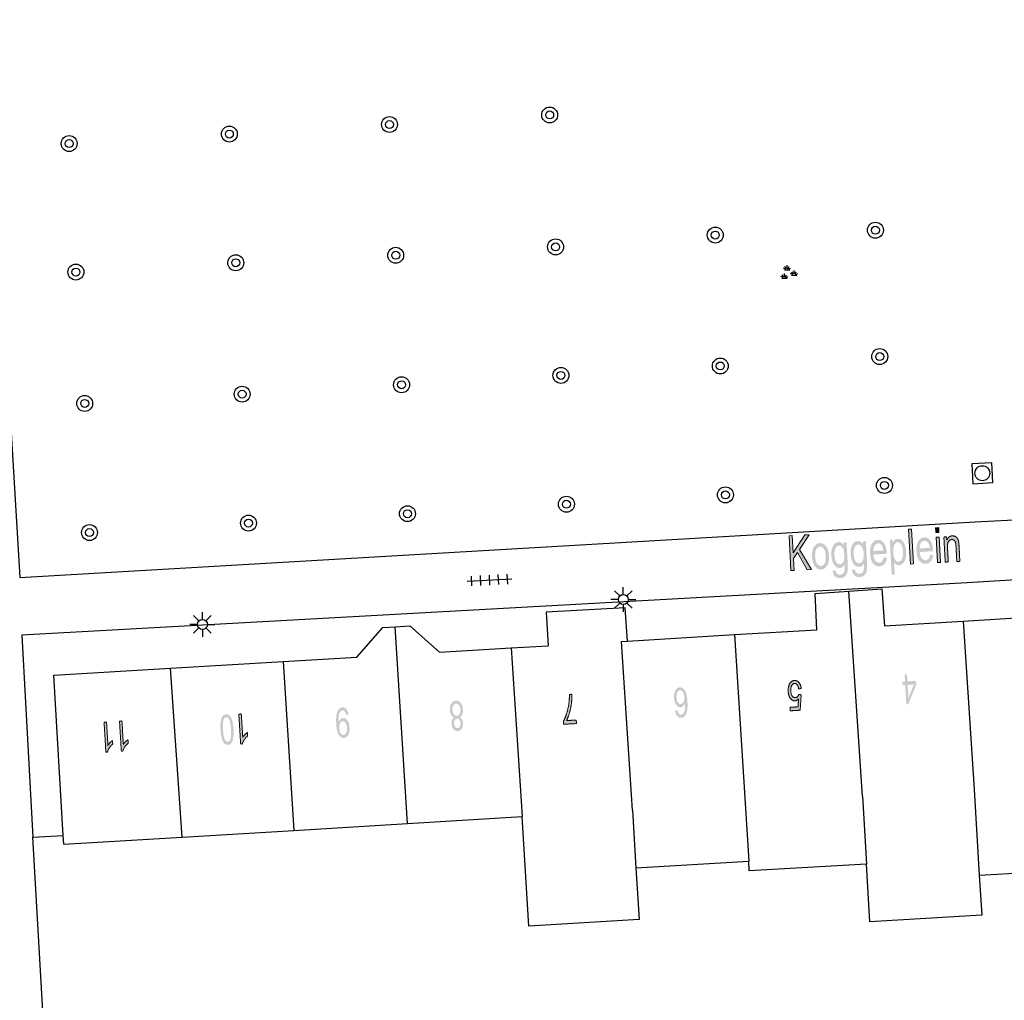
# Model space of a CAD drawing. Header units: metres. Extents: x 134521 to 134907, y 396000 to 396359.
# Tile 37 of 135: x 134618 to 134668, y 396152 to 396201. Entities that reach past the tile are written whole.
import ezdxf

# ---------------------------------------------------------------- set-up
doc = ezdxf.new("R2010")
doc.units = ezdxf.units.M
doc.header["$MEASUREMENT"] = 0

msp = doc.modelspace()

# ---------------------------------------------------------------- hatches: boundary and pattern name
at = {"linetype": 'Continuous', "lineweight": 0, "extrusion": (0, 0, -1)}
for points in [[(-134662.87, 396174.059), (-134663.023, 396174.067), (-134662.927, 396175.814), (-134662.774, 396175.806)], [(-134664.149, 396175.635), (-134664.302, 396175.643), (-134664.288, 396175.889), (-134664.135, 396175.881)], [(-134656.876, 396173.728), (-134657.041, 396173.737), (-134657.008, 396174.343), (-134657.197, 396174.631), (-134657.69, 396173.773), (-134657.908, 396173.785), (-134657.304, 396174.794), (-134657.789, 396175.531), (-134657.565, 396175.519), (-134656.993, 396174.619), (-134656.945, 396175.485), (-134656.78, 396175.476)], [(-134664.231, 396174.134), (-134664.384, 396174.142), (-134664.315, 396175.409), (-134664.161, 396175.4)]]:
    msp.add_hatch(color=251, dxfattribs=at).paths.add_polyline_path(points)
h = msp.add_hatch(color=251, dxfattribs=at)
edge = h.paths.add_edge_path()
edge.add_line((-134661.531, 396174.395), (-134661.691, 396174.376))
edge.add_spline(control_points=[(-134661.691, 396174.376), (-134661.664, 396174.179), (-134661.569, 396174.066), (-134661.473, 396173.954), (-134661.316, 396173.945), (-134661.118, 396173.934), (-134660.992, 396174.099), (-134660.866, 396174.263), (-134660.849, 396174.572), (-134660.832, 396174.891), (-134660.94, 396175.074), (-134661.047, 396175.257), (-134661.235, 396175.267), (-134661.416, 396175.277), (-134661.54, 396175.11), (-134661.665, 396174.944), (-134661.682, 396174.63), (-134661.683, 396174.611), (-134661.684, 396174.573)], knot_values=[0, 0, 0, 0.111111, 0.111111, 0.222222, 0.222222, 0.333333, 0.333333, 0.444444, 0.444444, 0.555556, 0.555556, 0.666667, 0.666667, 0.777778, 0.777778, 0.888889, 0.888889, 1, 1, 1], degree=2, periodic=0)
edge.add_line((-134661.684, 396174.573), (-134661.01, 396174.536))
edge.add_spline(control_points=[(-134661.01, 396174.536), (-134661.03, 396174.328), (-134661.112, 396174.221), (-134661.194, 396174.115), (-134661.307, 396174.121), (-134661.391, 396174.125), (-134661.447, 396174.191), (-134661.504, 396174.257), (-134661.531, 396174.395)], knot_values=[0, 0, 0, 0.25, 0.25, 0.5, 0.5, 0.75, 0.75, 1, 1, 1], degree=2, periodic=0)
edge = h.paths.add_edge_path(flags=16)
edge.add_line((-134661.009, 396174.712), (-134661.514, 396174.74))
edge.add_spline(control_points=[(-134661.514, 396174.74), (-134661.495, 396174.9), (-134661.443, 396174.977), (-134661.362, 396175.098), (-134661.246, 396175.091), (-134661.14, 396175.085), (-134661.074, 396174.982), (-134661.007, 396174.879), (-134661.009, 396174.712)], knot_values=[0, 0, 0, 0.25, 0.25, 0.5, 0.5, 0.75, 0.75, 1, 1, 1], degree=2, periodic=0)
h = msp.add_hatch(color=251, dxfattribs=at)
edge = h.paths.add_edge_path()
edge.add_line((-134661.931, 396173.521), (-134661.835, 396175.272))
edge.add_line((-134661.835, 396175.272), (-134661.974, 396175.28))
edge.add_line((-134661.974, 396175.28), (-134661.984, 396175.115))
edge.add_spline(control_points=[(-134661.984, 396175.115), (-134662.028, 396175.214), (-134662.087, 396175.266), (-134662.146, 396175.317), (-134662.235, 396175.322), (-134662.351, 396175.328), (-134662.444, 396175.25), (-134662.537, 396175.171), (-134662.59, 396175.022), (-134662.644, 396174.873), (-134662.654, 396174.691), (-134662.665, 396174.497), (-134662.623, 396174.339), (-134662.582, 396174.181), (-134662.492, 396174.093), (-134662.401, 396174.005), (-134662.297, 396173.999), (-134662.22, 396173.995), (-134662.157, 396174.037), (-134662.093, 396174.078), (-134662.05, 396174.145)], knot_values=[0, 0, 0, 0.1, 0.1, 0.2, 0.2, 0.3, 0.3, 0.4, 0.4, 0.5, 0.5, 0.6, 0.6, 0.7, 0.7, 0.8, 0.8, 0.9, 0.9, 1, 1, 1], degree=2, periodic=0)
edge.add_line((-134662.05, 396174.145), (-134662.084, 396173.529))
edge.add_line((-134662.084, 396173.529), (-134661.931, 396173.521))
edge = h.paths.add_edge_path(flags=16)
edge.add_spline(control_points=[(-134662.009, 396174.639), (-134662.022, 396174.395), (-134662.099, 396174.282), (-134662.176, 396174.169), (-134662.276, 396174.174), (-134662.378, 396174.18), (-134662.444, 396174.305), (-134662.51, 396174.43), (-134662.496, 396174.684), (-134662.483, 396174.926), (-134662.405, 396175.042), (-134662.327, 396175.159), (-134662.229, 396175.153), (-134662.131, 396175.148), (-134662.063, 396175.016), (-134661.995, 396174.883), (-134662.009, 396174.639)], knot_values=[0, 0, 0, 0.125, 0.125, 0.25, 0.25, 0.375, 0.375, 0.5, 0.5, 0.625, 0.625, 0.75, 0.75, 0.875, 0.875, 1, 1, 1], degree=2, periodic=0)
h = msp.add_hatch(color=251, dxfattribs=at)
edge = h.paths.add_edge_path()
edge.add_line((-134663.857, 396174.523), (-134664.017, 396174.504))
edge.add_spline(control_points=[(-134664.017, 396174.504), (-134663.99, 396174.308), (-134663.895, 396174.195), (-134663.799, 396174.082), (-134663.642, 396174.073), (-134663.444, 396174.062), (-134663.318, 396174.227), (-134663.192, 396174.391), (-134663.175, 396174.7), (-134663.158, 396175.019), (-134663.265, 396175.202), (-134663.373, 396175.385), (-134663.56, 396175.395), (-134663.742, 396175.405), (-134663.866, 396175.239), (-134663.991, 396175.072), (-134664.008, 396174.758), (-134664.009, 396174.739), (-134664.01, 396174.701)], knot_values=[0, 0, 0, 0.111111, 0.111111, 0.222222, 0.222222, 0.333333, 0.333333, 0.444444, 0.444444, 0.555556, 0.555556, 0.666667, 0.666667, 0.777778, 0.777778, 0.888889, 0.888889, 1, 1, 1], degree=2, periodic=0)
edge.add_line((-134664.01, 396174.701), (-134663.336, 396174.664))
edge.add_spline(control_points=[(-134663.336, 396174.664), (-134663.356, 396174.456), (-134663.438, 396174.349), (-134663.52, 396174.243), (-134663.633, 396174.249), (-134663.717, 396174.254), (-134663.773, 396174.319), (-134663.83, 396174.385), (-134663.857, 396174.523)], knot_values=[0, 0, 0, 0.25, 0.25, 0.5, 0.5, 0.75, 0.75, 1, 1, 1], degree=2, periodic=0)
edge = h.paths.add_edge_path(flags=16)
edge.add_line((-134663.335, 396174.84), (-134663.84, 396174.868))
edge.add_spline(control_points=[(-134663.84, 396174.868), (-134663.821, 396175.028), (-134663.768, 396175.105), (-134663.688, 396175.226), (-134663.572, 396175.219), (-134663.466, 396175.214), (-134663.4, 396175.11), (-134663.333, 396175.007), (-134663.335, 396174.84)], knot_values=[0, 0, 0, 0.25, 0.25, 0.5, 0.5, 0.75, 0.75, 1, 1, 1], degree=2, periodic=0)
h = msp.add_hatch(color=251, dxfattribs=at)
edge = h.paths.add_edge_path()
edge.add_line((-134664.618, 396174.155), (-134664.548, 396175.421))
edge.add_line((-134664.548, 396175.421), (-134664.686, 396175.429))
edge.add_line((-134664.686, 396175.429), (-134664.696, 396175.249))
edge.add_spline(control_points=[(-134664.696, 396175.249), (-134664.784, 396175.463), (-134664.972, 396175.473), (-134665.053, 396175.477), (-134665.124, 396175.44), (-134665.195, 396175.403), (-134665.233, 396175.338), (-134665.27, 396175.273), (-134665.289, 396175.182), (-134665.301, 396175.123), (-134665.309, 396174.974)], knot_values=[0, 0, 0, 0.2, 0.2, 0.4, 0.4, 0.6, 0.6, 0.8, 0.8, 1, 1, 1], degree=2, periodic=0)
edge.add_line((-134665.309, 396174.974), (-134665.352, 396174.195))
edge.add_line((-134665.352, 396174.195), (-134665.199, 396174.187))
edge.add_line((-134665.199, 396174.187), (-134665.156, 396174.957))
edge.add_spline(control_points=[(-134665.156, 396174.957), (-134665.149, 396175.088), (-134665.128, 396175.152), (-134665.106, 396175.216), (-134665.059, 396175.252), (-134665.011, 396175.288), (-134664.95, 396175.285), (-134664.852, 396175.279), (-134664.785, 396175.188), (-134664.719, 396175.097), (-134664.733, 396174.854)], knot_values=[0, 0, 0, 0.2, 0.2, 0.4, 0.4, 0.6, 0.6, 0.8, 0.8, 1, 1, 1], degree=2, periodic=0)
edge.add_line((-134664.733, 396174.854), (-134664.771, 396174.163))
edge.add_line((-134664.771, 396174.163), (-134664.618, 396174.155))
h = msp.add_hatch(color=251, dxfattribs=at)
edge = h.paths.add_edge_path()
edge.add_spline(control_points=[(-134657.935, 396174.422), (-134657.916, 396174.773), (-134658.046, 396174.95), (-134658.155, 396175.097), (-134658.322, 396175.106), (-134658.509, 396175.117), (-134658.636, 396174.952), (-134658.764, 396174.788), (-134658.781, 396174.486), (-134658.794, 396174.242), (-134658.749, 396174.099), (-134658.705, 396173.956), (-134658.609, 396173.873), (-134658.513, 396173.79), (-134658.395, 396173.784), (-134658.205, 396173.773), (-134658.079, 396173.937), (-134657.953, 396174.101), (-134657.935, 396174.422)], knot_values=[0, 0, 0, 0.111111, 0.111111, 0.222222, 0.222222, 0.333333, 0.333333, 0.444444, 0.444444, 0.555556, 0.555556, 0.666667, 0.666667, 0.777778, 0.777778, 0.888889, 0.888889, 1, 1, 1], degree=2, periodic=0)
edge = h.paths.add_edge_path(flags=16)
edge.add_spline(control_points=[(-134658.093, 396174.43), (-134658.106, 396174.187), (-134658.189, 396174.07), (-134658.271, 396173.953), (-134658.385, 396173.96), (-134658.499, 396173.966), (-134658.568, 396174.092), (-134658.637, 396174.218), (-134658.623, 396174.467), (-134658.61, 396174.702), (-134658.528, 396174.819), (-134658.445, 396174.936), (-134658.332, 396174.929), (-134658.217, 396174.923), (-134658.148, 396174.798), (-134658.079, 396174.674), (-134658.093, 396174.43)], knot_values=[0, 0, 0, 0.125, 0.125, 0.25, 0.25, 0.375, 0.375, 0.5, 0.5, 0.625, 0.625, 0.75, 0.75, 0.875, 0.875, 1, 1, 1], degree=2, periodic=0)
h = msp.add_hatch(color=251, dxfattribs=at)
edge = h.paths.add_edge_path()
edge.add_line((-134658.974, 396173.74), (-134659.125, 396173.717))
edge.add_spline(control_points=[(-134659.125, 396173.717), (-134659.14, 396173.621), (-134659.185, 396173.579), (-134659.245, 396173.522), (-134659.344, 396173.528), (-134659.45, 396173.534), (-134659.505, 396173.596), (-134659.559, 396173.659), (-134659.574, 396173.767), (-134659.582, 396173.833), (-134659.57, 396174.042), (-134659.478, 396173.872), (-134659.328, 396173.863), (-134659.142, 396173.853), (-134659.029, 396174.036), (-134658.917, 396174.219), (-134658.902, 396174.482), (-134658.892, 396174.663), (-134658.931, 396174.819), (-134658.969, 396174.975), (-134659.053, 396175.063), (-134659.138, 396175.151), (-134659.258, 396175.158), (-134659.418, 396175.167), (-134659.532, 396174.991)], knot_values=[0, 0, 0, 0.083333, 0.083333, 0.166667, 0.166667, 0.25, 0.25, 0.333333, 0.333333, 0.416667, 0.416667, 0.5, 0.5, 0.583333, 0.583333, 0.666667, 0.666667, 0.75, 0.75, 0.833333, 0.833333, 0.916667, 0.916667, 1, 1, 1], degree=2, periodic=0)
edge.add_line((-134659.532, 396174.991), (-134659.523, 396175.145))
edge.add_line((-134659.523, 396175.145), (-134659.665, 396175.152))
edge.add_line((-134659.665, 396175.152), (-134659.725, 396174.058))
edge.add_spline(control_points=[(-134659.725, 396174.058), (-134659.742, 396173.763), (-134659.705, 396173.637), (-134659.669, 396173.511), (-134659.58, 396173.435), (-134659.49, 396173.358), (-134659.354, 396173.351), (-134659.192, 396173.342), (-134659.087, 396173.438), (-134658.982, 396173.534), (-134658.974, 396173.74)], knot_values=[0, 0, 0, 0.2, 0.2, 0.4, 0.4, 0.6, 0.6, 0.8, 0.8, 1, 1, 1], degree=2, periodic=0)
edge = h.paths.add_edge_path(flags=16)
edge.add_spline(control_points=[(-134659.059, 396174.506), (-134659.073, 396174.257), (-134659.15, 396174.146), (-134659.227, 396174.036), (-134659.333, 396174.041), (-134659.439, 396174.047), (-134659.504, 396174.165), (-134659.569, 396174.283), (-134659.555, 396174.526), (-134659.543, 396174.759), (-134659.463, 396174.873), (-134659.382, 396174.987), (-134659.279, 396174.981), (-134659.177, 396174.976), (-134659.112, 396174.856), (-134659.047, 396174.735), (-134659.059, 396174.506)], knot_values=[0, 0, 0, 0.125, 0.125, 0.25, 0.25, 0.375, 0.375, 0.5, 0.5, 0.625, 0.625, 0.75, 0.75, 0.875, 0.875, 1, 1, 1], degree=2, periodic=0)
h = msp.add_hatch(color=251, dxfattribs=at)
edge = h.paths.add_edge_path()
edge.add_line((-134659.943, 396173.793), (-134660.094, 396173.771))
edge.add_spline(control_points=[(-134660.094, 396173.771), (-134660.109, 396173.674), (-134660.154, 396173.632), (-134660.214, 396173.576), (-134660.313, 396173.581), (-134660.419, 396173.587), (-134660.474, 396173.65), (-134660.529, 396173.712), (-134660.543, 396173.82), (-134660.551, 396173.887), (-134660.539, 396174.096), (-134660.448, 396173.925), (-134660.298, 396173.917), (-134660.111, 396173.907), (-134659.999, 396174.089), (-134659.886, 396174.272), (-134659.872, 396174.535), (-134659.862, 396174.717), (-134659.9, 396174.872), (-134659.938, 396175.028), (-134660.023, 396175.116), (-134660.107, 396175.205), (-134660.227, 396175.211), (-134660.387, 396175.22), (-134660.501, 396175.045)], knot_values=[0, 0, 0, 0.083333, 0.083333, 0.166667, 0.166667, 0.25, 0.25, 0.333333, 0.333333, 0.416667, 0.416667, 0.5, 0.5, 0.583333, 0.583333, 0.666667, 0.666667, 0.75, 0.75, 0.833333, 0.833333, 0.916667, 0.916667, 1, 1, 1], degree=2, periodic=0)
edge.add_line((-134660.501, 396175.045), (-134660.493, 396175.198))
edge.add_line((-134660.493, 396175.198), (-134660.634, 396175.206))
edge.add_line((-134660.634, 396175.206), (-134660.695, 396174.112))
edge.add_spline(control_points=[(-134660.695, 396174.112), (-134660.711, 396173.816), (-134660.675, 396173.69), (-134660.638, 396173.565), (-134660.549, 396173.488), (-134660.46, 396173.411), (-134660.323, 396173.404), (-134660.162, 396173.395), (-134660.056, 396173.491), (-134659.951, 396173.588), (-134659.943, 396173.793)], knot_values=[0, 0, 0, 0.2, 0.2, 0.4, 0.4, 0.6, 0.6, 0.8, 0.8, 1, 1, 1], degree=2, periodic=0)
edge = h.paths.add_edge_path(flags=16)
edge.add_spline(control_points=[(-134660.029, 396174.56), (-134660.042, 396174.31), (-134660.119, 396174.2), (-134660.196, 396174.089), (-134660.303, 396174.095), (-134660.408, 396174.101), (-134660.473, 396174.218), (-134660.538, 396174.336), (-134660.525, 396174.58), (-134660.512, 396174.812), (-134660.432, 396174.927), (-134660.352, 396175.041), (-134660.248, 396175.035), (-134660.146, 396175.029), (-134660.081, 396174.909), (-134660.016, 396174.789), (-134660.029, 396174.56)], knot_values=[0, 0, 0, 0.125, 0.125, 0.25, 0.25, 0.375, 0.375, 0.5, 0.5, 0.625, 0.625, 0.75, 0.75, 0.875, 0.875, 1, 1, 1], degree=2, periodic=0)
at = {"linetype": 'Continuous', "lineweight": 0}
h = msp.add_hatch(color=251, dxfattribs=at)
h.paths.add_polyline_path([(134662.668, 396167.022), (134662.61, 396167.992), (134662.475, 396167.983), (134662.465, 396168.152), (134662.599, 396168.16), (134662.578, 396168.519), (134662.7, 396168.526), (134662.722, 396168.168), (134663.155, 396168.194), (134663.165, 396168.025), (134662.768, 396167.028)])
h.paths.add_polyline_path([(134662.773, 396167.323), (134662.732, 396167.999), (134663.044, 396168.018)], flags=16)
at = {"linetype": 'Continuous', "lineweight": 0, "extrusion": (0, 0, -1)}
h = msp.add_hatch(color=251, dxfattribs=at)
edge = h.paths.add_edge_path()
edge.add_line((-134651.065, 396166.699), (-134651.186, 396166.721))
edge.add_spline(control_points=[(-134651.186, 396166.721), (-134651.209, 396166.613), (-134651.242, 396166.566), (-134651.296, 396166.489), (-134651.369, 396166.494), (-134651.428, 396166.497), (-134651.47, 396166.549), (-134651.524, 396166.616), (-134651.55, 396166.739), (-134651.576, 396166.863), (-134651.564, 396167.088), (-134651.526, 396166.984), (-134651.465, 396166.931), (-134651.404, 396166.878), (-134651.333, 396166.874), (-134651.211, 396166.867), (-134651.117, 396166.997), (-134651.022, 396167.127), (-134651.01, 396167.342), (-134651.001, 396167.483), (-134651.035, 396167.606), (-134651.068, 396167.729), (-134651.135, 396167.798), (-134651.202, 396167.866), (-134651.292, 396167.872), (-134651.446, 396167.881), (-134651.552, 396167.717), (-134651.659, 396167.554), (-134651.682, 396167.166), (-134651.708, 396166.732), (-134651.612, 396166.529), (-134651.529, 396166.352), (-134651.371, 396166.343), (-134651.253, 396166.336), (-134651.172, 396166.43), (-134651.09, 396166.525), (-134651.065, 396166.699)], knot_values=[0, 0, 0, 0.055556, 0.055556, 0.111111, 0.111111, 0.166667, 0.166667, 0.222222, 0.222222, 0.277778, 0.277778, 0.333333, 0.333333, 0.388889, 0.388889, 0.444444, 0.444444, 0.5, 0.5, 0.555556, 0.555556, 0.611111, 0.611111, 0.666667, 0.666667, 0.722222, 0.722222, 0.777778, 0.777778, 0.833333, 0.833333, 0.888889, 0.888889, 0.944444, 0.944444, 1, 1, 1], degree=2, periodic=0)
edge = h.paths.add_edge_path(flags=16)
edge.add_spline(control_points=[(-134651.528, 396167.373), (-134651.523, 396167.468), (-134651.491, 396167.554), (-134651.459, 396167.639), (-134651.408, 396167.682), (-134651.357, 396167.724), (-134651.304, 396167.721), (-134651.226, 396167.716), (-134651.176, 396167.619), (-134651.126, 396167.522), (-134651.135, 396167.36), (-134651.144, 396167.205), (-134651.205, 396167.119), (-134651.265, 396167.033), (-134651.349, 396167.038), (-134651.432, 396167.043), (-134651.484, 396167.135), (-134651.537, 396167.228), (-134651.528, 396167.373)], knot_values=[0, 0, 0, 0.111111, 0.111111, 0.222222, 0.222222, 0.333333, 0.333333, 0.444444, 0.444444, 0.555556, 0.555556, 0.666667, 0.666667, 0.777778, 0.777778, 0.888889, 0.888889, 1, 1, 1], degree=2, periodic=0)
h = msp.add_hatch(color=251, dxfattribs=at)
edge = h.paths.add_edge_path()
edge.add_line((-134657.393, 396167.816), (-134657.265, 396167.792))
edge.add_spline(control_points=[(-134657.265, 396167.792), (-134657.242, 396167.932), (-134657.186, 396168), (-134657.13, 396168.068), (-134657.056, 396168.063), (-134656.967, 396168.058), (-134656.912, 396167.954), (-134656.857, 396167.85), (-134656.867, 396167.684), (-134656.876, 396167.526), (-134656.94, 396167.439), (-134657.004, 396167.351), (-134657.1, 396167.357), (-134657.16, 396167.361), (-134657.205, 396167.404), (-134657.25, 396167.448), (-134657.273, 396167.514)], knot_values=[0, 0, 0, 0.125, 0.125, 0.25, 0.25, 0.375, 0.375, 0.5, 0.5, 0.625, 0.625, 0.75, 0.75, 0.875, 0.875, 1, 1, 1], degree=2, periodic=0)
edge.add_line((-134657.273, 396167.514), (-134657.39, 396167.498))
edge.add_line((-134657.39, 396167.498), (-134657.339, 396166.723))
edge.add_line((-134657.339, 396166.723), (-134656.843, 396166.693))
edge.add_line((-134656.843, 396166.693), (-134656.833, 396166.869))
edge.add_line((-134656.833, 396166.869), (-134657.231, 396166.893))
edge.add_line((-134657.231, 396166.893), (-134657.26, 396167.298))
edge.add_spline(control_points=[(-134657.26, 396167.298), (-134657.176, 396167.199), (-134657.077, 396167.193), (-134656.947, 396167.185), (-134656.849, 396167.316), (-134656.751, 396167.446), (-134656.738, 396167.66), (-134656.725, 396167.863), (-134656.796, 396168.016), (-134656.881, 396168.204), (-134657.047, 396168.214), (-134657.183, 396168.222), (-134657.276, 396168.113), (-134657.369, 396168.004), (-134657.393, 396167.816)], knot_values=[0, 0, 0, 0.142857, 0.142857, 0.285714, 0.285714, 0.428571, 0.428571, 0.571429, 0.571429, 0.714286, 0.714286, 0.857143, 0.857143, 1, 1, 1], degree=2, periodic=0)
h = msp.add_hatch(color=251, dxfattribs=at)
edge = h.paths.add_edge_path()
edge.add_line((-134646.104, 396166.231), (-134646.115, 396166.055))
edge.add_line((-134646.115, 396166.055), (-134645.469, 396166.016))
edge.add_line((-134645.469, 396166.016), (-134645.46, 396166.159))
edge.add_spline(control_points=[(-134645.46, 396166.159), (-134645.546, 396166.317), (-134645.625, 396166.575), (-134645.703, 396166.833), (-134645.738, 396167.102), (-134645.764, 396167.292), (-134645.76, 396167.516)], knot_values=[0, 0, 0, 0.333333, 0.333333, 0.666667, 0.666667, 1, 1, 1], degree=2, periodic=0)
edge.add_line((-134645.76, 396167.516), (-134645.887, 396167.524))
edge.add_spline(control_points=[(-134645.887, 396167.524), (-134645.895, 396167.347), (-134645.866, 396167.094), (-134645.837, 396166.842), (-134645.768, 396166.604), (-134645.699, 396166.367), (-134645.616, 396166.202)], knot_values=[0, 0, 0, 0.333333, 0.333333, 0.666667, 0.666667, 1, 1, 1], degree=2, periodic=0)
edge.add_line((-134645.616, 396166.202), (-134646.104, 396166.231))
h = msp.add_hatch(color=251, dxfattribs=at)
edge = h.paths.add_edge_path()
edge.add_line((-134634.674, 396166.508), (-134634.557, 396166.485))
edge.add_spline(control_points=[(-134634.557, 396166.485), (-134634.535, 396166.609), (-134634.489, 396166.662), (-134634.444, 396166.716), (-134634.378, 396166.712), (-134634.322, 396166.709), (-134634.281, 396166.668), (-134634.241, 396166.626), (-134634.218, 396166.56), (-134634.194, 396166.493), (-134634.183, 396166.382), (-134634.171, 396166.27), (-134634.177, 396166.156), (-134634.178, 396166.144), (-134634.18, 396166.119), (-134634.212, 396166.209), (-134634.272, 396166.268), (-134634.333, 396166.326), (-134634.407, 396166.33), (-134634.531, 396166.338), (-134634.624, 396166.208), (-134634.718, 396166.078), (-134634.731, 396165.858), (-134634.744, 396165.63), (-134634.663, 396165.486), (-134634.582, 396165.342), (-134634.447, 396165.334), (-134634.35, 396165.328), (-134634.265, 396165.402), (-134634.179, 396165.476), (-134634.129, 396165.619), (-134634.078, 396165.762), (-134634.062, 396166.038), (-134634.045, 396166.324), (-134634.077, 396166.497), (-134634.108, 396166.669), (-134634.185, 396166.763), (-134634.262, 396166.857), (-134634.372, 396166.863), (-134634.489, 396166.87), (-134634.569, 396166.777), (-134634.649, 396166.684), (-134634.674, 396166.508)], knot_values=[0, 0, 0, 0.047619, 0.047619, 0.095238, 0.095238, 0.142857, 0.142857, 0.190476, 0.190476, 0.238095, 0.238095, 0.285714, 0.285714, 0.333333, 0.333333, 0.380952, 0.380952, 0.428571, 0.428571, 0.47619, 0.47619, 0.52381, 0.52381, 0.571429, 0.571429, 0.619048, 0.619048, 0.666667, 0.666667, 0.714286, 0.714286, 0.761905, 0.761905, 0.809524, 0.809524, 0.857143, 0.857143, 0.904762, 0.904762, 0.952381, 0.952381, 1, 1, 1], degree=2, periodic=0)
edge = h.paths.add_edge_path(flags=16)
edge.add_spline(control_points=[(-134634.212, 396165.818), (-134634.221, 396165.66), (-134634.283, 396165.57), (-134634.344, 396165.48), (-134634.423, 396165.485), (-134634.505, 396165.49), (-134634.559, 396165.593), (-134634.614, 396165.697), (-134634.604, 396165.856), (-134634.596, 396165.999), (-134634.533, 396166.085), (-134634.471, 396166.171), (-134634.386, 396166.166), (-134634.301, 396166.161), (-134634.252, 396166.069), (-134634.202, 396165.976), (-134634.212, 396165.818)], knot_values=[0, 0, 0, 0.125, 0.125, 0.25, 0.25, 0.375, 0.375, 0.5, 0.5, 0.625, 0.625, 0.75, 0.75, 0.875, 0.875, 1, 1, 1], degree=2, periodic=0)
h = msp.add_hatch(color=251, dxfattribs=at)
edge = h.paths.add_edge_path()
edge.add_spline(control_points=[(-134640.254, 396166.372), (-134640.334, 396166.335), (-134640.375, 396166.259), (-134640.417, 396166.184), (-134640.423, 396166.076), (-134640.433, 396165.913), (-134640.362, 396165.797), (-134640.29, 396165.681), (-134640.16, 396165.673), (-134640.03, 396165.666), (-134639.943, 396165.775), (-134639.857, 396165.883), (-134639.847, 396166.047), (-134639.841, 396166.151), (-134639.873, 396166.23), (-134639.905, 396166.309), (-134639.976, 396166.355), (-134639.882, 396166.395), (-134639.827, 396166.492), (-134639.773, 396166.589), (-134639.765, 396166.728), (-134639.753, 396166.92), (-134639.836, 396167.056), (-134639.919, 396167.193), (-134640.066, 396167.201), (-134640.214, 396167.21), (-134640.312, 396167.084), (-134640.411, 396166.959), (-134640.423, 396166.762), (-134640.431, 396166.616), (-134640.388, 396166.515), (-134640.344, 396166.413), (-134640.254, 396166.372)], knot_values=[0, 0, 0, 0.0625, 0.0625, 0.125, 0.125, 0.1875, 0.1875, 0.25, 0.25, 0.3125, 0.3125, 0.375, 0.375, 0.4375, 0.4375, 0.5, 0.5, 0.5625, 0.5625, 0.625, 0.625, 0.6875, 0.6875, 0.75, 0.75, 0.8125, 0.8125, 0.875, 0.875, 0.9375, 0.9375, 1, 1, 1], degree=2, periodic=0)
edge = h.paths.add_edge_path(flags=16)
edge.add_spline(control_points=[(-134640.296, 396166.756), (-134640.291, 396166.835), (-134640.262, 396166.907), (-134640.234, 396166.979), (-134640.182, 396167.017), (-134640.131, 396167.054), (-134640.074, 396167.051), (-134639.987, 396167.045), (-134639.935, 396166.957), (-134639.883, 396166.869), (-134639.891, 396166.738), (-134639.899, 396166.605), (-134639.963, 396166.522), (-134640.026, 396166.438), (-134640.115, 396166.444), (-134640.201, 396166.449), (-134640.253, 396166.538), (-134640.304, 396166.628), (-134640.296, 396166.756)], knot_values=[0, 0, 0, 0.111111, 0.111111, 0.222222, 0.222222, 0.333333, 0.333333, 0.444444, 0.444444, 0.555556, 0.555556, 0.666667, 0.666667, 0.777778, 0.777778, 0.888889, 0.888889, 1, 1, 1], degree=2, periodic=0)
edge = h.paths.add_edge_path(flags=16)
edge.add_spline(control_points=[(-134640.297, 396166.062), (-134640.291, 396166.168), (-134640.242, 396166.233), (-134640.193, 396166.297), (-134640.12, 396166.293), (-134640.049, 396166.289), (-134640.008, 396166.219), (-134639.968, 396166.15), (-134639.974, 396166.053), (-134639.98, 396165.952), (-134640.03, 396165.886), (-134640.08, 396165.82), (-134640.15, 396165.824), (-134640.22, 396165.828), (-134640.261, 396165.898), (-134640.303, 396165.968), (-134640.297, 396166.062)], knot_values=[0, 0, 0, 0.125, 0.125, 0.25, 0.25, 0.375, 0.375, 0.5, 0.5, 0.625, 0.625, 0.75, 0.75, 0.875, 0.875, 1, 1, 1], degree=2, periodic=0)
h = msp.add_hatch(color=251, dxfattribs=at)
edge = h.paths.add_edge_path()
edge.add_spline(control_points=[(-134628.907, 396165.772), (-134628.923, 396165.507), (-134628.896, 396165.342), (-134628.869, 396165.178), (-134628.803, 396165.086), (-134628.736, 396164.995), (-134628.627, 396164.988), (-134628.547, 396164.984), (-134628.483, 396165.028), (-134628.42, 396165.073), (-134628.375, 396165.162), (-134628.33, 396165.251), (-134628.3, 396165.381), (-134628.27, 396165.511), (-134628.257, 396165.734), (-134628.241, 396165.997), (-134628.268, 396166.161), (-134628.294, 396166.326), (-134628.361, 396166.418), (-134628.427, 396166.51), (-134628.537, 396166.517), (-134628.681, 396166.525), (-134628.773, 396166.375), (-134628.882, 396166.194), (-134628.907, 396165.772)], knot_values=[0, 0, 0, 0.083333, 0.083333, 0.166667, 0.166667, 0.25, 0.25, 0.333333, 0.333333, 0.416667, 0.416667, 0.5, 0.5, 0.583333, 0.583333, 0.666667, 0.666667, 0.75, 0.75, 0.833333, 0.833333, 0.916667, 0.916667, 1, 1, 1], degree=2, periodic=0)
edge = h.paths.add_edge_path(flags=16)
edge.add_spline(control_points=[(-134628.781, 396165.765), (-134628.759, 396166.134), (-134628.695, 396166.252), (-134628.63, 396166.371), (-134628.546, 396166.366), (-134628.462, 396166.361), (-134628.411, 396166.235), (-134628.361, 396166.11), (-134628.383, 396165.741), (-134628.405, 396165.371), (-134628.469, 396165.253), (-134628.534, 396165.135), (-134628.62, 396165.14), (-134628.704, 396165.145), (-134628.748, 396165.255), (-134628.803, 396165.396), (-134628.781, 396165.765)], knot_values=[0, 0, 0, 0.125, 0.125, 0.25, 0.25, 0.375, 0.375, 0.5, 0.5, 0.625, 0.625, 0.75, 0.75, 0.875, 0.875, 1, 1, 1], degree=2, periodic=0)
h = msp.add_hatch(color=251, dxfattribs=at)
edge = h.paths.add_edge_path()
edge.add_line((-134629.178, 396166.529), (-134629.3, 396166.536))
edge.add_line((-134629.3, 396166.536), (-134629.37, 396165.365))
edge.add_spline(control_points=[(-134629.37, 396165.365), (-134629.41, 396165.431), (-134629.478, 396165.499), (-134629.546, 396165.566), (-134629.602, 396165.601)], knot_values=[0, 0, 0, 0.5, 0.5, 1, 1, 1], degree=2, periodic=0)
edge.add_line((-134629.602, 396165.601), (-134629.612, 396165.424))
edge.add_spline(control_points=[(-134629.612, 396165.424), (-134629.514, 396165.345), (-134629.443, 396165.237), (-134629.372, 396165.13), (-134629.346, 396165.031)], knot_values=[0, 0, 0, 0.5, 0.5, 1, 1, 1], degree=2, periodic=0)
edge.add_line((-134629.346, 396165.031), (-134629.267, 396165.026))
edge.add_line((-134629.267, 396165.026), (-134629.178, 396166.529))
h = msp.add_hatch(color=251, dxfattribs=at)
edge = h.paths.add_edge_path()
edge.add_line((-134622.414, 396166.127), (-134622.536, 396166.134))
edge.add_line((-134622.536, 396166.134), (-134622.606, 396164.963))
edge.add_spline(control_points=[(-134622.606, 396164.963), (-134622.646, 396165.029), (-134622.714, 396165.096), (-134622.782, 396165.164), (-134622.837, 396165.199)], knot_values=[0, 0, 0, 0.5, 0.5, 1, 1, 1], degree=2, periodic=0)
edge.add_line((-134622.837, 396165.199), (-134622.848, 396165.021))
edge.add_spline(control_points=[(-134622.848, 396165.021), (-134622.749, 396164.943), (-134622.679, 396164.835), (-134622.608, 396164.727), (-134622.582, 396164.628)], knot_values=[0, 0, 0, 0.5, 0.5, 1, 1, 1], degree=2, periodic=0)
edge.add_line((-134622.582, 396164.628), (-134622.503, 396164.624))
edge.add_line((-134622.503, 396164.624), (-134622.414, 396166.127))
h = msp.add_hatch(color=251, dxfattribs=at)
edge = h.paths.add_edge_path()
edge.add_line((-134623.189, 396166.173), (-134623.312, 396166.18))
edge.add_line((-134623.312, 396166.18), (-134623.381, 396165.009))
edge.add_spline(control_points=[(-134623.381, 396165.009), (-134623.421, 396165.074), (-134623.489, 396165.142), (-134623.557, 396165.21), (-134623.613, 396165.245)], knot_values=[0, 0, 0, 0.5, 0.5, 1, 1, 1], degree=2, periodic=0)
edge.add_line((-134623.613, 396165.245), (-134623.623, 396165.067))
edge.add_spline(control_points=[(-134623.623, 396165.067), (-134623.525, 396164.988), (-134623.454, 396164.881), (-134623.383, 396164.773), (-134623.357, 396164.674)], knot_values=[0, 0, 0, 0.5, 0.5, 1, 1, 1], degree=2, periodic=0)
edge.add_line((-134623.357, 396164.674), (-134623.278, 396164.669))
edge.add_line((-134623.278, 396164.669), (-134623.189, 396166.173))

# ---------------------------------------------------------------- linework, layer by layer
at = {"color": 251}
for p, q in [((134616.349, 396203.957), (134618.18, 396173.39)), ((134656.682, 396188.877), (134656.682, 396189.056)), ((134656.503, 396188.457), (134656.438, 396188.568)), ((134656.619, 396188.852), (134656.501, 396188.903)), ((134656.546, 396188.46), (134656.546, 396188.639)), ((134656.547, 396188.816), (134656.817, 396188.816)), ((134656.638, 396188.874), (134656.573, 396188.985)), ((134656.59, 396188.457), (134656.655, 396188.568)), ((134656.725, 396188.874), (134656.79, 396188.985)), ((134656.744, 396188.852), (134656.862, 396188.903)), ((134656.972, 396188.589), (134656.854, 396188.64)), ((134656.991, 396188.611), (134656.926, 396188.722)), ((134657.034, 396188.614), (134657.034, 396188.793)), ((134657.078, 396188.611), (134657.143, 396188.722)), ((134657.097, 396188.589), (134657.215, 396188.64)), ((134656.484, 396188.435), (134656.366, 396188.486)), ((134656.411, 396188.399), (134656.682, 396188.399)), ((134656.609, 396188.435), (134656.727, 396188.486)), ((134656.899, 396188.553), (134657.17, 396188.553)), ((134666.12, 396176.18), (134685.827, 396177.209)), ((134618.18, 396173.39), (134666.12, 396176.18)), ((134684.74, 396174.33), (134665.71, 396173.11)), ((134640.634, 396173.194), (134642.88, 396173.316)), ((134640.872, 396172.957), (134640.845, 396173.456)), ((134641.321, 396172.981), (134641.294, 396173.48)), ((134641.77, 396173.005), (134641.744, 396173.505)), ((134642.22, 396173.03), (134642.193, 396173.529)), ((134642.669, 396173.054), (134642.642, 396173.553)), ((134665.71, 396173.11), (134618.28, 396170.49)), ((134648.466, 396172.528), (134648.466, 396172.903)), ((134659.783, 396172.7), (134661.431, 396172.81)), ((134661.431, 396172.81), (134661.57, 396170.964)), ((134648.216, 396172.278), (134647.841, 396172.278)), ((134648.289, 396172.455), (134648.024, 396172.72)), ((134648.643, 396172.455), (134648.908, 396172.72)), ((134648.716, 396172.278), (134649.091, 396172.278)), ((134658.099, 396172.587), (134659.783, 396172.7)), ((134658.168, 396170.761), (134658.099, 396172.587)), ((134660.464, 396162.409), (134659.783, 396172.7)), ((134648.563, 396171.857), (134644.602, 396171.646)), ((134648.289, 396172.101), (134648.024, 396171.836)), ((134648.466, 396172.028), (134648.466, 396171.653)), ((134648.671, 396170.195), (134648.563, 396171.857)), ((134648.908, 396171.836), (134648.643, 396172.101)), ((134627.171, 396171.203), (134626.906, 396171.468)), ((134627.348, 396171.276), (134627.348, 396171.651)), ((134627.525, 396171.203), (134627.79, 396171.468)), ((134644.602, 396171.646), (134644.692, 396169.958)), ((134665.51, 396171.199), (134671.286, 396171.543)), ((134627.098, 396171.026), (134626.723, 396171.026)), ((134627.171, 396170.849), (134626.906, 396170.584)), ((134627.348, 396170.776), (134627.348, 396170.401)), ((134627.79, 396170.584), (134627.525, 396170.849)), ((134627.598, 396171.026), (134627.973, 396171.026)), ((134635.088, 396169.385), (134636.398, 396170.87)), ((134636.398, 396170.87), (134637.013, 396170.909)), ((134637.013, 396170.909), (134637.751, 396170.956)), ((134637.634, 396161.037), (134637.013, 396170.909)), ((134637.751, 396170.956), (134639.241, 396169.633)), ((134661.57, 396170.964), (134665.51, 396171.199)), ((134665.51, 396171.199), (134666.071, 396162.746)), ((134618.28, 396170.49), (134618.842, 396160.351)), ((134648.671, 396170.195), (134654.048, 396170.515)), ((134654.048, 396170.515), (134658.168, 396170.761)), ((134654.048, 396170.515), (134654.585, 396162.056)), ((134639.241, 396169.633), (134642.838, 396169.847)), ((134642.838, 396169.847), (134644.692, 396169.958)), ((134642.838, 396169.847), (134643.391, 396161.383)), ((134648.373, 396170.177), (134648.671, 396170.195)), ((134648.927, 396161.715), (134648.373, 396170.177)), ((134631.392, 396169.165), (134635.088, 396169.385)), ((134619.89, 396168.48), (134625.748, 396168.829)), ((134625.748, 396168.829), (134631.392, 396169.165)), ((134626.327, 396160.357), (134625.748, 396168.829)), ((134631.392, 396169.165), (134631.939, 396160.694)), ((134620.364, 396160.439), (134619.89, 396168.48)), ((134660.464, 396162.409), (134660.667, 396159.007)), ((134666.071, 396162.746), (134666.328, 396158.443)), ((134654.585, 396162.056), (134654.758, 396159.155)), ((134648.927, 396161.715), (134649.1, 396158.818)), ((134631.939, 396160.694), (134637.634, 396161.037)), ((134637.634, 396161.037), (134643.391, 396161.383)), ((134643.718, 396155.893), (134643.391, 396161.383)), ((134618.842, 396160.351), (134620.364, 396160.439)), ((134620.39, 396160), (134620.364, 396160.439)), ((134626.327, 396160.357), (134631.939, 396160.694)), ((134619.38, 396150.95), (134618.84, 396160.351)), ((134618.84, 396160.351), (134618.842, 396160.351)), ((134620.39, 396160), (134626.327, 396160.357)), ((134649.1, 396158.818), (134654.758, 396159.155)), ((134654.788, 396158.656), (134654.758, 396159.155)), ((134660.667, 396159.007), (134654.788, 396158.656)), ((134660.839, 396156.112), (134660.667, 396159.007)), ((134649.1, 396158.818), (134649.254, 396156.223)), ((134666.328, 396158.443), (134672.077, 396158.785)), ((134666.328, 396158.443), (134666.447, 396156.446)), ((134649.254, 396156.223), (134643.718, 396155.893)), ((134666.447, 396156.446), (134660.839, 396156.112))]:
    msp.add_line(p, q, dxfattribs=at)
at = {"color": 251, "flags": 128}
msp.add_lwpolyline([(134666.008, 396178.089), (134667.006, 396178.145), (134666.95, 396179.143), (134665.952, 396179.087)], close=True, dxfattribs=at)
at = {"color": 251, "linetype": 'Continuous', "lineweight": 0, "flags": 128}
for points in [[(134662.87, 396174.059), (134662.774, 396175.806), (134662.927, 396175.814), (134663.023, 396174.067)], [(134664.149, 396175.635), (134664.135, 396175.881), (134664.288, 396175.889), (134664.302, 396175.643)], [(134656.876, 396173.728), (134656.78, 396175.476), (134656.945, 396175.485), (134656.993, 396174.619), (134657.565, 396175.519), (134657.789, 396175.531), (134657.304, 396174.794), (134657.908, 396173.785), (134657.69, 396173.773), (134657.197, 396174.631), (134657.008, 396174.343), (134657.041, 396173.737)], [(134664.231, 396174.134), (134664.161, 396175.4), (134664.315, 396175.409), (134664.384, 396174.142)]]:
    msp.add_lwpolyline(points, close=True, dxfattribs=at)
at = {"color": 251}
for centre, radius in [((134644.771, 396196.59), 0.4), ((134636.735, 396196.111), 0.4), ((134644.771, 396196.59), 0.2), ((134628.699, 396195.633), 0.4), ((134636.735, 396196.111), 0.2), ((134620.662, 396195.154), 0.4), ((134628.699, 396195.633), 0.2), ((134620.662, 396195.154), 0.2), ((134661.113, 396190.809), 0.4), ((134653.08, 396190.566), 0.4), ((134653.08, 396190.566), 0.2), ((134661.113, 396190.809), 0.2), ((134645.067, 396189.969), 0.4), ((134645.067, 396189.969), 0.2), ((134629.02, 396189.174), 0.4), ((134637.045, 396189.549), 0.4), ((134637.045, 396189.549), 0.2), ((134620.998, 396188.709), 0.4), ((134629.02, 396189.174), 0.2), ((134620.998, 396188.709), 0.2), ((134661.33, 396184.467), 0.4), ((134661.33, 396184.467), 0.2), ((134653.332, 396183.995), 0.4), ((134653.332, 396183.995), 0.2), ((134645.337, 396183.524), 0.4), ((134645.337, 396183.524), 0.2), ((134637.34, 396183.053), 0.4), ((134637.34, 396183.053), 0.2), ((134629.342, 396182.582), 0.4), ((134629.342, 396182.582), 0.2), ((134621.441, 396182.116), 0.4), ((134621.441, 396182.116), 0.2), ((134666.479, 396178.616), 0.375), ((134661.565, 396178.002), 0.4), ((134661.565, 396178.002), 0.2), ((134653.588, 396177.529), 0.4), ((134653.588, 396177.529), 0.2), ((134645.612, 396177.057), 0.4), ((134645.612, 396177.057), 0.2), ((134637.636, 396176.584), 0.4), ((134637.636, 396176.584), 0.2), ((134629.66, 396176.111), 0.4), ((134629.66, 396176.111), 0.2), ((134621.683, 396175.639), 0.4), ((134621.683, 396175.639), 0.2), ((134648.466, 396172.278), 0.25), ((134627.348, 396171.026), 0.25)]:
    msp.add_circle(centre, radius, dxfattribs=at)
at = {"color": 251, "linetype": 'Continuous', "lineweight": 0}
for points, knots in [([(134664.618, 396174.155), (134664.583, 396174.788), (134664.548, 396175.421), (134664.617, 396175.425), (134664.686, 396175.429), (134664.691, 396175.339), (134664.696, 396175.249), (134664.784, 396175.463), (134664.972, 396175.473), (134665.053, 396175.477), (134665.124, 396175.44), (134665.195, 396175.403), (134665.233, 396175.338), (134665.27, 396175.273), (134665.289, 396175.182), (134665.301, 396175.123), (134665.309, 396174.974), (134665.33, 396174.585), (134665.352, 396174.195), (134665.275, 396174.191), (134665.199, 396174.187), (134665.178, 396174.572), (134665.156, 396174.957), (134665.149, 396175.088), (134665.128, 396175.152), (134665.106, 396175.216), (134665.059, 396175.252), (134665.011, 396175.288), (134664.95, 396175.285), (134664.852, 396175.279), (134664.785, 396175.188), (134664.719, 396175.097), (134664.733, 396174.854), (134664.752, 396174.509), (134664.771, 396174.163), (134664.694, 396174.159), (134664.618, 396174.155)], [0, 0, 0, 0.066667, 0.066667, 0.133333, 0.133333, 0.2, 0.2, 0.24, 0.24, 0.28, 0.28, 0.32, 0.32, 0.36, 0.36, 0.4, 0.4, 0.466667, 0.466667, 0.533333, 0.533333, 0.6, 0.6, 0.64, 0.64, 0.68, 0.68, 0.72, 0.72, 0.76, 0.76, 0.8, 0.8, 0.9, 0.9, 1, 1, 1]), ([(134657.393, 396167.816), (134657.329, 396167.804), (134657.265, 396167.792), (134657.242, 396167.932), (134657.186, 396168), (134657.13, 396168.068), (134657.056, 396168.063), (134656.967, 396168.058), (134656.912, 396167.954), (134656.857, 396167.85), (134656.867, 396167.684), (134656.876, 396167.526), (134656.94, 396167.439), (134657.004, 396167.351), (134657.1, 396167.357), (134657.16, 396167.361), (134657.205, 396167.404), (134657.25, 396167.448), (134657.273, 396167.514), (134657.331, 396167.506), (134657.39, 396167.498), (134657.364, 396167.111), (134657.339, 396166.723), (134657.091, 396166.708), (134656.843, 396166.693), (134656.838, 396166.781), (134656.833, 396166.869), (134657.032, 396166.881), (134657.231, 396166.893), (134657.245, 396167.096), (134657.26, 396167.298), (134657.176, 396167.199), (134657.077, 396167.193), (134656.947, 396167.185), (134656.849, 396167.316), (134656.751, 396167.446), (134656.738, 396167.66), (134656.725, 396167.863), (134656.796, 396168.016), (134656.881, 396168.204), (134657.047, 396168.214), (134657.183, 396168.222), (134657.276, 396168.113), (134657.369, 396168.004), (134657.393, 396167.816)], [0, 0, 0, 0.25, 0.25, 0.28125, 0.28125, 0.3125, 0.3125, 0.34375, 0.34375, 0.375, 0.375, 0.40625, 0.40625, 0.4375, 0.4375, 0.46875, 0.46875, 0.5, 0.5, 0.541667, 0.541667, 0.583333, 0.583333, 0.625, 0.625, 0.666667, 0.666667, 0.708333, 0.708333, 0.75, 0.75, 0.785714, 0.785714, 0.821429, 0.821429, 0.857143, 0.857143, 0.892857, 0.892857, 0.928571, 0.928571, 0.964286, 0.964286, 1, 1, 1]), ([(134646.104, 396166.231), (134646.109, 396166.143), (134646.115, 396166.055), (134645.792, 396166.035), (134645.469, 396166.016), (134645.464, 396166.087), (134645.46, 396166.159), (134645.546, 396166.317), (134645.625, 396166.575), (134645.703, 396166.833), (134645.738, 396167.102), (134645.764, 396167.292), (134645.76, 396167.516), (134645.823, 396167.52), (134645.887, 396167.524), (134645.895, 396167.347), (134645.866, 396167.094), (134645.837, 396166.842), (134645.768, 396166.604), (134645.699, 396166.367), (134645.616, 396166.202), (134645.86, 396166.217), (134646.104, 396166.231)], [0, 0, 0, 0.066667, 0.066667, 0.133333, 0.133333, 0.2, 0.2, 0.266667, 0.266667, 0.333333, 0.333333, 0.4, 0.4, 0.6, 0.6, 0.666667, 0.666667, 0.733333, 0.733333, 0.8, 0.8, 1, 1, 1]), ([(134629.178, 396166.529), (134629.239, 396166.533), (134629.3, 396166.536), (134629.335, 396165.951), (134629.37, 396165.365), (134629.41, 396165.431), (134629.478, 396165.499), (134629.546, 396165.566), (134629.602, 396165.601), (134629.607, 396165.512), (134629.612, 396165.424), (134629.514, 396165.345), (134629.443, 396165.237), (134629.372, 396165.13), (134629.346, 396165.031), (134629.306, 396165.028), (134629.267, 396165.026), (134629.222, 396165.778), (134629.178, 396166.529)], [0, 0, 0, 0.1, 0.1, 0.2, 0.2, 0.3, 0.3, 0.4, 0.4, 0.6, 0.6, 0.7, 0.7, 0.8, 0.8, 0.9, 0.9, 1, 1, 1]), ([(134622.414, 396166.127), (134622.475, 396166.13), (134622.536, 396166.134), (134622.571, 396165.548), (134622.606, 396164.963), (134622.646, 396165.029), (134622.714, 396165.096), (134622.782, 396165.164), (134622.837, 396165.199), (134622.843, 396165.11), (134622.848, 396165.021), (134622.749, 396164.943), (134622.679, 396164.835), (134622.608, 396164.727), (134622.582, 396164.628), (134622.542, 396164.626), (134622.503, 396164.624), (134622.458, 396165.375), (134622.414, 396166.127)], [0, 0, 0, 0.1, 0.1, 0.2, 0.2, 0.3, 0.3, 0.4, 0.4, 0.6, 0.6, 0.7, 0.7, 0.8, 0.8, 0.9, 0.9, 1, 1, 1]), ([(134623.189, 396166.173), (134623.25, 396166.176), (134623.312, 396166.18), (134623.346, 396165.594), (134623.381, 396165.009), (134623.421, 396165.074), (134623.489, 396165.142), (134623.557, 396165.21), (134623.613, 396165.245), (134623.618, 396165.156), (134623.623, 396165.067), (134623.525, 396164.988), (134623.454, 396164.881), (134623.383, 396164.773), (134623.357, 396164.674), (134623.317, 396164.672), (134623.278, 396164.669), (134623.234, 396165.421), (134623.189, 396166.173)], [0, 0, 0, 0.1, 0.1, 0.2, 0.2, 0.3, 0.3, 0.4, 0.4, 0.6, 0.6, 0.7, 0.7, 0.8, 0.8, 0.9, 0.9, 1, 1, 1])]:
    msp.add_open_spline(points, degree=2, knots=knots, dxfattribs=at)

doc.saveas('drawing.dxf')
